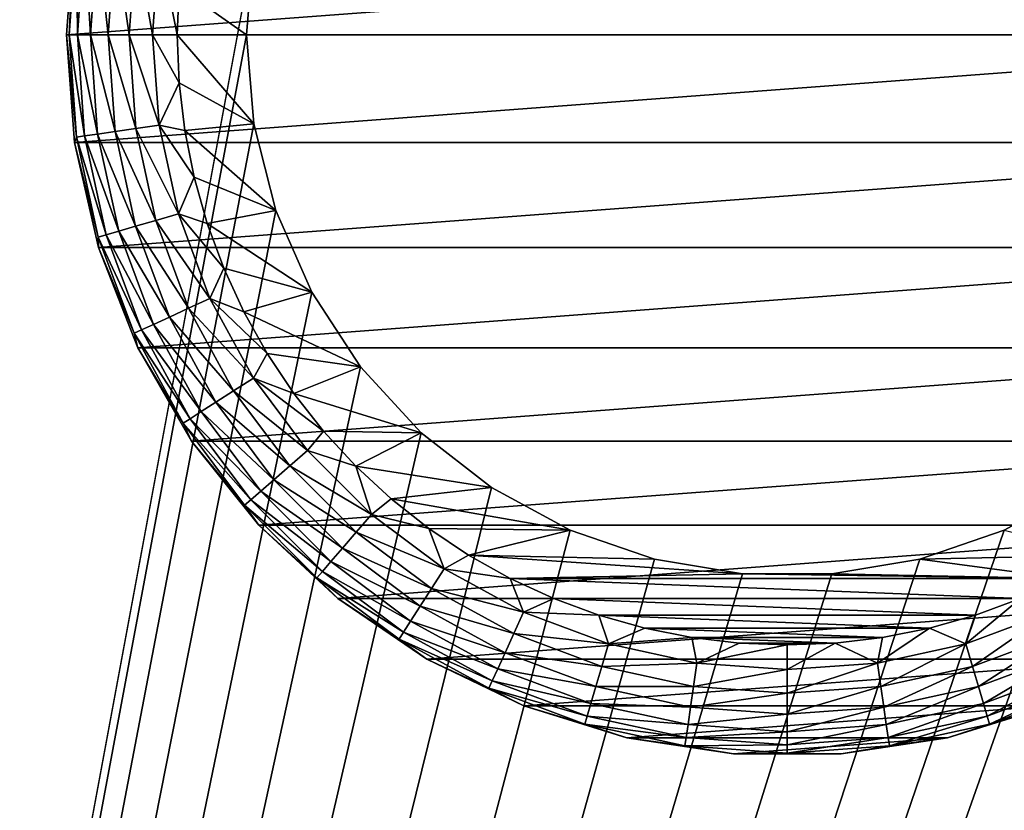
# Model space of a CAD drawing. Extents: x 0 to 500, y -78 to 1786.
# Tile 60 of 195: x 31 to 49, y 96 to 110. Entities that reach past the tile are written whole.
import ezdxf

# ---------------------------------------------------------------- set-up
doc = ezdxf.new("R2010")
doc.units = 0
doc.header["$LTSCALE"] = 52.148148
for name, color, linetype in [('115', 7, 'CONTINUOUS'), ('116', 7, 'CONTINUOUS'), ('119', 7, 'CONTINUOUS'), ('120', 7, 'CONTINUOUS'), ('123', 7, 'CONTINUOUS'), ('124', 7, 'CONTINUOUS'), ('129', 7, 'CONTINUOUS'), ('130', 7, 'CONTINUOUS'), ('4', 7, 'CONTINUOUS'), ('6', 7, 'CONTINUOUS')]:
    doc.layers.add(name, color=color, linetype=linetype)

msp = doc.modelspace()

# ---------------------------------------------------------------- linework, layer by layer
at = {"layer": '115', "color": 7, "linetype": 'CONTINUOUS'}
for points in [[(35.383, 111.805, 15), (35.25, 110.2, 15), (35.383, 111.805, 26), (35.383, 111.805, 15)], [(35.383, 111.805, 26), (35.25, 110.2, 15), (35.25, 110.2, 26), (35.383, 111.805, 26)]]:
    msp.add_3dface(points, dxfattribs=at)
at = {"layer": '116', "color": 7, "linetype": 'CONTINUOUS'}
for points in [[(35.25, 110.2, 15), (35.383, 108.595, 15), (35.25, 110.2, 26), (35.25, 110.2, 15)], [(35.25, 110.2, 26), (35.383, 108.595, 15), (35.383, 108.595, 26), (35.25, 110.2, 26)], [(35.383, 108.595, 15), (35.778, 107.034, 15), (35.383, 108.595, 26), (35.383, 108.595, 15)], [(35.383, 108.595, 26), (35.778, 107.034, 15), (35.778, 107.034, 26), (35.383, 108.595, 26)], [(35.778, 107.034, 15), (36.425, 105.56, 15), (35.778, 107.034, 26), (35.778, 107.034, 15)], [(35.778, 107.034, 26), (36.425, 105.56, 15), (36.425, 105.56, 26), (35.778, 107.034, 26)], [(36.425, 105.56, 15), (37.306, 104.212, 15), (36.425, 105.56, 26), (36.425, 105.56, 15)], [(36.425, 105.56, 26), (37.306, 104.212, 15), (37.306, 104.212, 26), (36.425, 105.56, 26)], [(37.306, 104.212, 15), (38.396, 103.027, 15), (37.306, 104.212, 26), (37.306, 104.212, 15)], [(37.306, 104.212, 26), (38.396, 103.027, 15), (38.396, 103.027, 26), (37.306, 104.212, 26)], [(38.396, 103.027, 15), (39.667, 102.038, 15), (38.396, 103.027, 26), (38.396, 103.027, 15)], [(38.396, 103.027, 26), (39.667, 102.038, 15), (39.667, 102.038, 26), (38.396, 103.027, 26)], [(39.667, 102.038, 15), (41.083, 101.271, 15), (39.667, 102.038, 26), (39.667, 102.038, 15)], [(39.667, 102.038, 26), (41.083, 101.271, 15), (41.083, 101.271, 26), (39.667, 102.038, 26)], [(48.916, 101.271, 15), (50.333, 102.038, 15), (48.916, 101.271, 26), (48.916, 101.271, 15)], [(41.083, 101.271, 15), (42.606, 100.748, 15), (41.083, 101.271, 26), (41.083, 101.271, 15)], [(41.083, 101.271, 26), (42.606, 100.748, 15), (42.606, 100.748, 26), (41.083, 101.271, 26)], [(47.394, 100.748, 15), (48.916, 101.271, 15), (47.394, 100.748, 26), (47.394, 100.748, 15)], [(47.394, 100.748, 26), (48.916, 101.271, 15), (48.916, 101.271, 26), (47.394, 100.748, 26)], [(42.606, 100.748, 15), (44.195, 100.483, 15), (42.606, 100.748, 26), (42.606, 100.748, 15)], [(42.606, 100.748, 26), (44.195, 100.483, 15), (44.195, 100.483, 26), (42.606, 100.748, 26)], [(45.805, 100.483, 15), (47.394, 100.748, 15), (45.805, 100.483, 26), (45.805, 100.483, 15)], [(45.805, 100.483, 26), (47.394, 100.748, 15), (47.394, 100.748, 26), (45.805, 100.483, 26)], [(44.195, 100.483, 15), (45.805, 100.483, 15), (44.195, 100.483, 26), (44.195, 100.483, 15)], [(44.195, 100.483, 26), (45.805, 100.483, 15), (45.805, 100.483, 26), (44.195, 100.483, 26)]]:
    msp.add_3dface(points, dxfattribs=at)
at = {"layer": '119', "color": 7, "linetype": 'CONTINUOUS'}
for points in [[(35.383, 111.805, 26), (35.25, 110.2, 26), (34.034, 111.063, 26), (35.383, 111.805, 26)], [(34.034, 111.063, 26), (35.25, 110.2, 26), (34, 110.2, 26), (34.034, 111.063, 26)], [(35.25, 110.2, 26), (35.383, 108.595, 26), (34, 110.2, 26), (35.25, 110.2, 26)], [(34, 110.2, 26), (35.383, 108.595, 26), (34.034, 109.337, 26), (34, 110.2, 26)], [(34.034, 109.337, 26), (35.383, 108.595, 26), (34.135, 108.479, 26), (34.034, 109.337, 26)], [(35.383, 108.595, 26), (35.778, 107.034, 26), (34.135, 108.479, 26), (35.383, 108.595, 26)], [(34.135, 108.479, 26), (35.778, 107.034, 26), (34.304, 107.632, 26), (34.135, 108.479, 26)], [(34.304, 107.632, 26), (35.778, 107.034, 26), (34.538, 106.801, 26), (34.304, 107.632, 26)], [(35.778, 107.034, 26), (36.425, 105.56, 26), (34.538, 106.801, 26), (35.778, 107.034, 26)], [(34.538, 106.801, 26), (36.425, 105.56, 26), (34.837, 105.991, 26), (34.538, 106.801, 26)], [(34.837, 105.991, 26), (36.425, 105.56, 26), (35.199, 105.206, 26), (34.837, 105.991, 26)], [(36.425, 105.56, 26), (37.306, 104.212, 26), (35.199, 105.206, 26), (36.425, 105.56, 26)], [(35.199, 105.206, 26), (37.306, 104.212, 26), (35.621, 104.453, 26), (35.199, 105.206, 26)], [(35.621, 104.453, 26), (37.306, 104.212, 26), (36.101, 103.734, 26), (35.621, 104.453, 26)], [(37.306, 104.212, 26), (38.396, 103.027, 26), (36.101, 103.734, 26), (37.306, 104.212, 26)], [(36.101, 103.734, 26), (38.396, 103.027, 26), (36.636, 103.056, 26), (36.101, 103.734, 26)], [(36.636, 103.056, 26), (38.396, 103.027, 26), (37.222, 102.422, 26), (36.636, 103.056, 26)], [(38.396, 103.027, 26), (39.667, 102.038, 26), (37.222, 102.422, 26), (38.396, 103.027, 26)], [(37.222, 102.422, 26), (39.667, 102.038, 26), (37.856, 101.836, 26), (37.222, 102.422, 26)], [(39.667, 102.038, 26), (41.083, 101.271, 26), (37.856, 101.836, 26), (39.667, 102.038, 26)], [(37.856, 101.836, 26), (41.083, 101.271, 26), (38.534, 101.301, 26), (37.856, 101.836, 26)], [(38.534, 101.301, 26), (41.083, 101.271, 26), (39.253, 100.821, 26), (38.534, 101.301, 26)], [(41.083, 101.271, 26), (42.606, 100.748, 26), (39.253, 100.821, 26), (41.083, 101.271, 26)], [(47.394, 100.748, 26), (48.916, 101.271, 26), (50.747, 100.821, 26), (47.394, 100.748, 26)], [(42.606, 100.748, 26), (44.195, 100.483, 26), (39.253, 100.821, 26), (42.606, 100.748, 26)], [(39.253, 100.821, 26), (44.195, 100.483, 26), (40.006, 100.399, 26), (39.253, 100.821, 26)], [(45.805, 100.483, 26), (47.394, 100.748, 26), (49.994, 100.399, 26), (45.805, 100.483, 26)], [(49.994, 100.399, 26), (47.394, 100.748, 26), (50.747, 100.821, 26), (49.994, 100.399, 26)], [(40.006, 100.399, 26), (44.195, 100.483, 26), (49.994, 100.399, 26), (40.006, 100.399, 26)], [(40.79, 100.037, 26), (40.006, 100.399, 26), (49.21, 100.037, 26), (40.79, 100.037, 26)], [(49.21, 100.037, 26), (40.006, 100.399, 26), (49.994, 100.399, 26), (49.21, 100.037, 26)], [(44.195, 100.483, 26), (45.805, 100.483, 26), (49.994, 100.399, 26), (44.195, 100.483, 26)], [(41.601, 99.738, 26), (40.79, 100.037, 26), (48.399, 99.738, 26), (41.601, 99.738, 26)], [(48.399, 99.738, 26), (40.79, 100.037, 26), (49.21, 100.037, 26), (48.399, 99.738, 26)], [(42.432, 99.504, 26), (41.601, 99.738, 26), (47.568, 99.504, 26), (42.432, 99.504, 26)], [(47.568, 99.504, 26), (41.601, 99.738, 26), (48.399, 99.738, 26), (47.568, 99.504, 26)], [(43.279, 99.335, 26), (42.432, 99.504, 26), (46.721, 99.335, 26), (43.279, 99.335, 26)], [(46.721, 99.335, 26), (42.432, 99.504, 26), (47.568, 99.504, 26), (46.721, 99.335, 26)], [(44.137, 99.234, 26), (43.279, 99.335, 26), (45.863, 99.234, 26), (44.137, 99.234, 26)], [(45.863, 99.234, 26), (43.279, 99.335, 26), (46.721, 99.335, 26), (45.863, 99.234, 26)], [(45, 99.2, 26), (44.137, 99.234, 26), (45.863, 99.234, 26), (45, 99.2, 26)]]:
    msp.add_3dface(points, dxfattribs=at)
at = {"layer": '120', "color": 7, "linetype": 'CONTINUOUS'}
for points in [[(32, 110.2, 76), (58, 110.2, 76), (57.855, 112.138, 76), (32, 110.2, 76)], [(32.145, 112.138, 76), (32, 110.2, 76), (57.855, 112.138, 76), (32.145, 112.138, 76)], [(32.145, 108.262, 76), (58, 110.2, 76), (32, 110.2, 76), (32.145, 108.262, 76)], [(57.855, 108.262, 76), (58, 110.2, 76), (32.145, 108.262, 76), (57.855, 108.262, 76)], [(32.578, 106.368, 76), (57.855, 108.262, 76), (32.145, 108.262, 76), (32.578, 106.368, 76)], [(57.422, 106.368, 76), (57.855, 108.262, 76), (32.578, 106.368, 76), (57.422, 106.368, 76)], [(33.287, 104.56, 76), (57.422, 106.368, 76), (32.578, 106.368, 76), (33.287, 104.56, 76)], [(56.713, 104.56, 76), (57.422, 106.368, 76), (33.287, 104.56, 76), (56.713, 104.56, 76)], [(34.259, 102.877, 76), (56.713, 104.56, 76), (33.287, 104.56, 76), (34.259, 102.877, 76)], [(55.741, 102.877, 76), (56.713, 104.56, 76), (34.259, 102.877, 76), (55.741, 102.877, 76)], [(35.47, 101.358, 76), (55.741, 102.877, 76), (34.259, 102.877, 76), (35.47, 101.358, 76)], [(54.53, 101.358, 76), (55.741, 102.877, 76), (35.47, 101.358, 76), (54.53, 101.358, 76)], [(36.895, 100.036, 76), (54.53, 101.358, 76), (35.47, 101.358, 76), (36.895, 100.036, 76)], [(53.105, 100.036, 76), (54.53, 101.358, 76), (36.895, 100.036, 76), (53.105, 100.036, 76)], [(38.5, 98.942, 76), (53.105, 100.036, 76), (36.895, 100.036, 76), (38.5, 98.942, 76)], [(51.5, 98.942, 76), (53.105, 100.036, 76), (38.5, 98.942, 76), (51.5, 98.942, 76)], [(40.251, 98.099, 76), (51.5, 98.942, 76), (38.5, 98.942, 76), (40.251, 98.099, 76)], [(49.749, 98.099, 76), (51.5, 98.942, 76), (40.251, 98.099, 76), (49.749, 98.099, 76)], [(42.107, 97.526, 76), (49.749, 98.099, 76), (40.251, 98.099, 76), (42.107, 97.526, 76)], [(47.893, 97.526, 76), (49.749, 98.099, 76), (42.107, 97.526, 76), (47.893, 97.526, 76)], [(44.029, 97.236, 76), (47.893, 97.526, 76), (42.107, 97.526, 76), (44.029, 97.236, 76)], [(45.971, 97.236, 76), (47.893, 97.526, 76), (44.029, 97.236, 76), (45.971, 97.236, 76)]]:
    msp.add_3dface(points, dxfattribs=at)
at = {"layer": '123', "color": 7, "linetype": 'CONTINUOUS'}
for points in [[(32, 110.2, 76), (32.145, 112.138, 76), (32, 110.2, 28), (32, 110.2, 76)], [(32, 110.2, 28), (32.145, 112.138, 76), (32.145, 112.138, 28), (32, 110.2, 28)]]:
    msp.add_3dface(points, dxfattribs=at)
at = {"layer": '124', "color": 7, "linetype": 'CONTINUOUS'}
for points in [[(32.145, 108.262, 76), (32, 110.2, 76), (32.145, 108.262, 28), (32.145, 108.262, 76)], [(32, 110.2, 76), (32, 110.2, 28), (32.145, 108.262, 28), (32, 110.2, 76)], [(32.578, 106.368, 76), (32.145, 108.262, 76), (32.578, 106.368, 28), (32.578, 106.368, 76)], [(32.578, 106.368, 28), (32.145, 108.262, 76), (32.145, 108.262, 28), (32.578, 106.368, 28)], [(33.287, 104.56, 76), (32.578, 106.368, 76), (33.287, 104.56, 28), (33.287, 104.56, 76)], [(33.287, 104.56, 28), (32.578, 106.368, 76), (32.578, 106.368, 28), (33.287, 104.56, 28)], [(34.259, 102.877, 76), (33.287, 104.56, 76), (34.259, 102.877, 28), (34.259, 102.877, 76)], [(34.259, 102.877, 28), (33.287, 104.56, 76), (33.287, 104.56, 28), (34.259, 102.877, 28)], [(35.47, 101.358, 76), (34.259, 102.877, 76), (35.47, 101.358, 28), (35.47, 101.358, 76)], [(35.47, 101.358, 28), (34.259, 102.877, 76), (34.259, 102.877, 28), (35.47, 101.358, 28)], [(36.895, 100.036, 76), (35.47, 101.358, 76), (36.895, 100.036, 28), (36.895, 100.036, 76)], [(36.895, 100.036, 28), (35.47, 101.358, 76), (35.47, 101.358, 28), (36.895, 100.036, 28)], [(38.5, 98.942, 76), (36.895, 100.036, 76), (38.5, 98.942, 28), (38.5, 98.942, 76)], [(38.5, 98.942, 28), (36.895, 100.036, 76), (36.895, 100.036, 28), (38.5, 98.942, 28)], [(40.251, 98.099, 76), (38.5, 98.942, 76), (40.251, 98.099, 28), (40.251, 98.099, 76)], [(40.251, 98.099, 28), (38.5, 98.942, 76), (38.5, 98.942, 28), (40.251, 98.099, 28)], [(42.107, 97.526, 76), (40.251, 98.099, 76), (42.107, 97.526, 28), (42.107, 97.526, 76)], [(42.107, 97.526, 28), (40.251, 98.099, 76), (40.251, 98.099, 28), (42.107, 97.526, 28)], [(49.749, 98.099, 76), (47.893, 97.526, 76), (49.749, 98.099, 28), (49.749, 98.099, 76)], [(49.749, 98.099, 28), (47.893, 97.526, 76), (47.893, 97.526, 28), (49.749, 98.099, 28)], [(44.029, 97.236, 76), (42.107, 97.526, 76), (44.029, 97.236, 28), (44.029, 97.236, 76)], [(44.029, 97.236, 28), (42.107, 97.526, 76), (42.107, 97.526, 28), (44.029, 97.236, 28)], [(47.893, 97.526, 76), (45.971, 97.236, 76), (47.893, 97.526, 28), (47.893, 97.526, 76)], [(47.893, 97.526, 28), (45.971, 97.236, 76), (45.971, 97.236, 28), (47.893, 97.526, 28)], [(45.971, 97.236, 76), (44.029, 97.236, 76), (45.971, 97.236, 28), (45.971, 97.236, 76)], [(45.971, 97.236, 28), (44.029, 97.236, 76), (44.029, 97.236, 28), (45.971, 97.236, 28)]]:
    msp.add_3dface(points, dxfattribs=at)
at = {"layer": '129', "color": 7, "linetype": 'CONTINUOUS'}
for points in [[(32, 110.2, 28), (32.145, 112.138, 28), (32.05, 110.2, 27.557), (32, 110.2, 28)], [(32.05, 110.2, 27.557), (32.145, 112.138, 28), (32.181, 112.043, 27.557), (32.05, 110.2, 27.557)], [(32.197, 110.2, 27.134), (32.05, 110.2, 27.557), (32.181, 112.043, 27.557), (32.197, 110.2, 27.134)], [(32.328, 112.022, 27.134), (32.197, 110.2, 27.134), (32.181, 112.043, 27.557), (32.328, 112.022, 27.134)], [(32.435, 110.2, 26.754), (32.197, 110.2, 27.134), (32.328, 112.022, 27.134), (32.435, 110.2, 26.754)], [(32.563, 111.988, 26.754), (32.435, 110.2, 26.754), (32.328, 112.022, 27.134), (32.563, 111.988, 26.754)], [(32.752, 110.2, 26.437), (32.435, 110.2, 26.754), (32.563, 111.988, 26.754), (32.752, 110.2, 26.437)], [(32.877, 111.943, 26.437), (32.752, 110.2, 26.437), (32.563, 111.988, 26.754), (32.877, 111.943, 26.437)], [(33.132, 110.2, 26.198), (32.752, 110.2, 26.437), (32.877, 111.943, 26.437), (33.132, 110.2, 26.198)], [(33.253, 111.889, 26.198), (33.132, 110.2, 26.198), (32.877, 111.943, 26.437), (33.253, 111.889, 26.198)], [(33.555, 110.2, 26.05), (33.132, 110.2, 26.198), (33.253, 111.889, 26.198), (33.555, 110.2, 26.05)], [(33.671, 111.829, 26.05), (33.555, 110.2, 26.05), (33.253, 111.889, 26.198), (33.671, 111.829, 26.05)], [(34, 110.2, 26), (33.555, 110.2, 26.05), (33.671, 111.829, 26.05), (34, 110.2, 26)], [(34.034, 111.063, 26), (34, 110.2, 26), (33.671, 111.829, 26.05), (34.034, 111.063, 26)]]:
    msp.add_3dface(points, dxfattribs=at)
at = {"layer": '130', "color": 7, "linetype": 'CONTINUOUS'}
for points in [[(32.145, 108.262, 28), (32, 110.2, 28), (32.181, 108.357, 27.557), (32.145, 108.262, 28)], [(32, 110.2, 28), (32.05, 110.2, 27.557), (32.181, 108.357, 27.557), (32, 110.2, 28)], [(32.197, 110.2, 27.134), (32.328, 108.378, 27.134), (32.05, 110.2, 27.557), (32.197, 110.2, 27.134)], [(32.05, 110.2, 27.557), (32.328, 108.378, 27.134), (32.181, 108.357, 27.557), (32.05, 110.2, 27.557)], [(32.435, 110.2, 26.754), (32.563, 108.412, 26.754), (32.197, 110.2, 27.134), (32.435, 110.2, 26.754)], [(32.197, 110.2, 27.134), (32.563, 108.412, 26.754), (32.328, 108.378, 27.134), (32.197, 110.2, 27.134)], [(32.752, 110.2, 26.437), (32.877, 108.457, 26.437), (32.435, 110.2, 26.754), (32.752, 110.2, 26.437)], [(32.435, 110.2, 26.754), (32.877, 108.457, 26.437), (32.563, 108.412, 26.754), (32.435, 110.2, 26.754)], [(33.132, 110.2, 26.198), (33.253, 108.511, 26.198), (32.752, 110.2, 26.437), (33.132, 110.2, 26.198)], [(32.752, 110.2, 26.437), (33.253, 108.511, 26.198), (32.877, 108.457, 26.437), (32.752, 110.2, 26.437)], [(33.555, 110.2, 26.05), (33.671, 108.571, 26.05), (33.132, 110.2, 26.198), (33.555, 110.2, 26.05)], [(33.132, 110.2, 26.198), (33.671, 108.571, 26.05), (33.253, 108.511, 26.198), (33.132, 110.2, 26.198)], [(34, 110.2, 26), (34.034, 109.337, 26), (33.555, 110.2, 26.05), (34, 110.2, 26)], [(33.555, 110.2, 26.05), (34.034, 109.337, 26), (33.671, 108.571, 26.05), (33.555, 110.2, 26.05)], [(34.034, 109.337, 26), (34.135, 108.479, 26), (33.671, 108.571, 26.05), (34.034, 109.337, 26)], [(33.253, 108.511, 26.198), (33.613, 106.856, 26.198), (32.877, 108.457, 26.437), (33.253, 108.511, 26.198)], [(33.671, 108.571, 26.05), (34.019, 106.976, 26.05), (33.253, 108.511, 26.198), (33.671, 108.571, 26.05)], [(33.253, 108.511, 26.198), (34.019, 106.976, 26.05), (33.613, 106.856, 26.198), (33.253, 108.511, 26.198)], [(34.135, 108.479, 26), (34.304, 107.632, 26), (33.671, 108.571, 26.05), (34.135, 108.479, 26)], [(33.671, 108.571, 26.05), (34.304, 107.632, 26), (34.019, 106.976, 26.05), (33.671, 108.571, 26.05)], [(32.145, 108.262, 28), (32.181, 108.357, 27.557), (32.574, 106.551, 27.557), (32.145, 108.262, 28)], [(32.328, 108.378, 27.134), (32.716, 106.593, 27.134), (32.181, 108.357, 27.557), (32.328, 108.378, 27.134)], [(32.181, 108.357, 27.557), (32.716, 106.593, 27.134), (32.574, 106.551, 27.557), (32.181, 108.357, 27.557)], [(32.563, 108.412, 26.754), (32.944, 106.66, 26.754), (32.328, 108.378, 27.134), (32.563, 108.412, 26.754)], [(32.328, 108.378, 27.134), (32.944, 106.66, 26.754), (32.716, 106.593, 27.134), (32.328, 108.378, 27.134)], [(32.877, 108.457, 26.437), (33.248, 106.749, 26.437), (32.563, 108.412, 26.754), (32.877, 108.457, 26.437)], [(32.563, 108.412, 26.754), (33.248, 106.749, 26.437), (32.944, 106.66, 26.754), (32.563, 108.412, 26.754)], [(32.877, 108.457, 26.437), (33.613, 106.856, 26.198), (33.248, 106.749, 26.437), (32.877, 108.457, 26.437)], [(32.578, 106.368, 28), (32.145, 108.262, 28), (32.574, 106.551, 27.557), (32.578, 106.368, 28)], [(34.304, 107.632, 26), (34.538, 106.801, 26), (34.019, 106.976, 26.05), (34.304, 107.632, 26)], [(34.019, 106.976, 26.05), (34.589, 105.446, 26.05), (33.613, 106.856, 26.198), (34.019, 106.976, 26.05)], [(34.538, 106.801, 26), (34.837, 105.991, 26), (34.019, 106.976, 26.05), (34.538, 106.801, 26)], [(34.019, 106.976, 26.05), (34.837, 105.991, 26), (34.589, 105.446, 26.05), (34.019, 106.976, 26.05)], [(33.248, 106.749, 26.437), (33.859, 105.112, 26.437), (32.944, 106.66, 26.754), (33.248, 106.749, 26.437)], [(33.613, 106.856, 26.198), (34.204, 105.27, 26.198), (33.248, 106.749, 26.437), (33.613, 106.856, 26.198)], [(33.248, 106.749, 26.437), (34.204, 105.27, 26.198), (33.859, 105.112, 26.437), (33.248, 106.749, 26.437)], [(33.613, 106.856, 26.198), (34.589, 105.446, 26.05), (34.204, 105.27, 26.198), (33.613, 106.856, 26.198)], [(32.716, 106.593, 27.134), (33.354, 104.882, 27.134), (32.574, 106.551, 27.557), (32.716, 106.593, 27.134)], [(32.944, 106.66, 26.754), (33.571, 104.981, 26.754), (32.716, 106.593, 27.134), (32.944, 106.66, 26.754)], [(32.716, 106.593, 27.134), (33.571, 104.981, 26.754), (33.354, 104.882, 27.134), (32.716, 106.593, 27.134)], [(32.944, 106.66, 26.754), (33.859, 105.112, 26.437), (33.571, 104.981, 26.754), (32.944, 106.66, 26.754)], [(32.578, 106.368, 28), (32.574, 106.551, 27.557), (33.22, 104.82, 27.557), (32.578, 106.368, 28)], [(32.574, 106.551, 27.557), (33.354, 104.882, 27.134), (33.22, 104.82, 27.557), (32.574, 106.551, 27.557)], [(33.287, 104.56, 28), (32.578, 106.368, 28), (33.22, 104.82, 27.557), (33.287, 104.56, 28)], [(34.837, 105.991, 26), (35.199, 105.206, 26), (34.589, 105.446, 26.05), (34.837, 105.991, 26)], [(34.589, 105.446, 26.05), (35.372, 104.012, 26.05), (34.204, 105.27, 26.198), (34.589, 105.446, 26.05)], [(35.199, 105.206, 26), (35.621, 104.453, 26), (34.589, 105.446, 26.05), (35.199, 105.206, 26)], [(34.589, 105.446, 26.05), (35.621, 104.453, 26), (35.372, 104.012, 26.05), (34.589, 105.446, 26.05)], [(34.204, 105.27, 26.198), (35.016, 103.784, 26.198), (33.859, 105.112, 26.437), (34.204, 105.27, 26.198)], [(34.204, 105.27, 26.198), (35.372, 104.012, 26.05), (35.016, 103.784, 26.198), (34.204, 105.27, 26.198)], [(33.571, 104.981, 26.754), (34.43, 103.407, 26.754), (33.354, 104.882, 27.134), (33.571, 104.981, 26.754)], [(33.859, 105.112, 26.437), (34.697, 103.578, 26.437), (33.571, 104.981, 26.754), (33.859, 105.112, 26.437)], [(33.571, 104.981, 26.754), (34.697, 103.578, 26.437), (34.43, 103.407, 26.754), (33.571, 104.981, 26.754)], [(33.859, 105.112, 26.437), (35.016, 103.784, 26.198), (34.697, 103.578, 26.437), (33.859, 105.112, 26.437)], [(33.354, 104.882, 27.134), (34.23, 103.278, 27.134), (33.22, 104.82, 27.557), (33.354, 104.882, 27.134)], [(33.287, 104.56, 28), (33.22, 104.82, 27.557), (34.105, 103.199, 27.557), (33.287, 104.56, 28)], [(33.22, 104.82, 27.557), (34.23, 103.278, 27.134), (34.105, 103.199, 27.557), (33.22, 104.82, 27.557)], [(33.354, 104.882, 27.134), (34.43, 103.407, 26.754), (34.23, 103.278, 27.134), (33.354, 104.882, 27.134)], [(34.259, 102.877, 28), (33.287, 104.56, 28), (34.105, 103.199, 27.557), (34.259, 102.877, 28)], [(35.621, 104.453, 26), (36.101, 103.734, 26), (35.372, 104.012, 26.05), (35.621, 104.453, 26)], [(35.372, 104.012, 26.05), (36.35, 102.705, 26.05), (35.016, 103.784, 26.198), (35.372, 104.012, 26.05)], [(36.101, 103.734, 26), (36.636, 103.056, 26), (35.372, 104.012, 26.05), (36.101, 103.734, 26)], [(35.372, 104.012, 26.05), (36.636, 103.056, 26), (36.35, 102.705, 26.05), (35.372, 104.012, 26.05)], [(35.016, 103.784, 26.198), (36.031, 102.428, 26.198), (34.697, 103.578, 26.437), (35.016, 103.784, 26.198)], [(35.016, 103.784, 26.198), (36.35, 102.705, 26.05), (36.031, 102.428, 26.198), (35.016, 103.784, 26.198)], [(34.697, 103.578, 26.437), (35.744, 102.179, 26.437), (34.43, 103.407, 26.754), (34.697, 103.578, 26.437)], [(34.697, 103.578, 26.437), (36.031, 102.428, 26.198), (35.744, 102.179, 26.437), (34.697, 103.578, 26.437)], [(34.43, 103.407, 26.754), (35.504, 101.972, 26.754), (34.23, 103.278, 27.134), (34.43, 103.407, 26.754)], [(34.43, 103.407, 26.754), (35.744, 102.179, 26.437), (35.504, 101.972, 26.754), (34.43, 103.407, 26.754)], [(34.23, 103.278, 27.134), (35.324, 101.816, 27.134), (34.105, 103.199, 27.557), (34.23, 103.278, 27.134)], [(34.259, 102.877, 28), (34.105, 103.199, 27.557), (35.213, 101.719, 27.557), (34.259, 102.877, 28)], [(34.105, 103.199, 27.557), (35.324, 101.816, 27.134), (35.213, 101.719, 27.557), (34.105, 103.199, 27.557)], [(34.23, 103.278, 27.134), (35.504, 101.972, 26.754), (35.324, 101.816, 27.134), (34.23, 103.278, 27.134)], [(36.636, 103.056, 26), (37.222, 102.422, 26), (36.35, 102.705, 26.05), (36.636, 103.056, 26)], [(35.47, 101.358, 28), (34.259, 102.877, 28), (35.213, 101.719, 27.557), (35.47, 101.358, 28)], [(36.35, 102.705, 26.05), (37.505, 101.55, 26.05), (36.031, 102.428, 26.198), (36.35, 102.705, 26.05)], [(36.35, 102.705, 26.05), (37.222, 102.422, 26), (37.505, 101.55, 26.05), (36.35, 102.705, 26.05)], [(36.031, 102.428, 26.198), (37.228, 101.231, 26.198), (35.744, 102.179, 26.437), (36.031, 102.428, 26.198)], [(36.031, 102.428, 26.198), (37.505, 101.55, 26.05), (37.228, 101.231, 26.198), (36.031, 102.428, 26.198)], [(37.222, 102.422, 26), (37.856, 101.836, 26), (37.505, 101.55, 26.05), (37.222, 102.422, 26)], [(35.744, 102.179, 26.437), (36.979, 100.944, 26.437), (35.504, 101.972, 26.754), (35.744, 102.179, 26.437)], [(35.744, 102.179, 26.437), (37.228, 101.231, 26.198), (36.979, 100.944, 26.437), (35.744, 102.179, 26.437)], [(35.504, 101.972, 26.754), (36.772, 100.704, 26.754), (35.324, 101.816, 27.134), (35.504, 101.972, 26.754)], [(35.504, 101.972, 26.754), (36.979, 100.944, 26.437), (36.772, 100.704, 26.754), (35.504, 101.972, 26.754)], [(35.324, 101.816, 27.134), (36.616, 100.524, 27.134), (35.213, 101.719, 27.557), (35.324, 101.816, 27.134)], [(35.324, 101.816, 27.134), (36.772, 100.704, 26.754), (36.616, 100.524, 27.134), (35.324, 101.816, 27.134)], [(37.856, 101.836, 26), (38.534, 101.301, 26), (37.505, 101.55, 26.05), (37.856, 101.836, 26)], [(35.47, 101.358, 28), (35.213, 101.719, 27.557), (36.519, 100.413, 27.557), (35.47, 101.358, 28)], [(35.213, 101.719, 27.557), (36.616, 100.524, 27.134), (36.519, 100.413, 27.557), (35.213, 101.719, 27.557)], [(37.505, 101.55, 26.05), (38.812, 100.572, 26.05), (37.228, 101.231, 26.198), (37.505, 101.55, 26.05)], [(37.505, 101.55, 26.05), (38.534, 101.301, 26), (38.812, 100.572, 26.05), (37.505, 101.55, 26.05)], [(36.895, 100.036, 28), (35.47, 101.358, 28), (36.519, 100.413, 27.557), (36.895, 100.036, 28)], [(37.228, 101.231, 26.198), (38.584, 100.216, 26.198), (36.979, 100.944, 26.437), (37.228, 101.231, 26.198)], [(37.228, 101.231, 26.198), (38.812, 100.572, 26.05), (38.584, 100.216, 26.198), (37.228, 101.231, 26.198)], [(38.534, 101.301, 26), (39.253, 100.821, 26), (38.812, 100.572, 26.05), (38.534, 101.301, 26)], [(36.979, 100.944, 26.437), (38.378, 99.897, 26.437), (36.772, 100.704, 26.754), (36.979, 100.944, 26.437)], [(36.979, 100.944, 26.437), (38.584, 100.216, 26.198), (38.378, 99.897, 26.437), (36.979, 100.944, 26.437)], [(36.772, 100.704, 26.754), (38.207, 99.63, 26.754), (36.616, 100.524, 27.134), (36.772, 100.704, 26.754)], [(36.772, 100.704, 26.754), (38.378, 99.897, 26.437), (38.207, 99.63, 26.754), (36.772, 100.704, 26.754)], [(39.253, 100.821, 26), (40.006, 100.399, 26), (38.812, 100.572, 26.05), (39.253, 100.821, 26)], [(36.616, 100.524, 27.134), (38.078, 99.43, 27.134), (36.519, 100.413, 27.557), (36.616, 100.524, 27.134)], [(36.616, 100.524, 27.134), (38.207, 99.63, 26.754), (38.078, 99.43, 27.134), (36.616, 100.524, 27.134)], [(38.812, 100.572, 26.05), (40.246, 99.789, 26.05), (38.584, 100.216, 26.198), (38.812, 100.572, 26.05)], [(38.812, 100.572, 26.05), (40.006, 100.399, 26), (40.246, 99.789, 26.05), (38.812, 100.572, 26.05)], [(36.895, 100.036, 28), (36.519, 100.413, 27.557), (37.999, 99.305, 27.557), (36.895, 100.036, 28)], [(36.519, 100.413, 27.557), (38.078, 99.43, 27.134), (37.999, 99.305, 27.557), (36.519, 100.413, 27.557)], [(40.006, 100.399, 26), (40.79, 100.037, 26), (40.246, 99.789, 26.05), (40.006, 100.399, 26)], [(38.584, 100.216, 26.198), (40.07, 99.404, 26.198), (38.378, 99.897, 26.437), (38.584, 100.216, 26.198)], [(38.584, 100.216, 26.198), (40.246, 99.789, 26.05), (40.07, 99.404, 26.198), (38.584, 100.216, 26.198)], [(38.5, 98.942, 28), (36.895, 100.036, 28), (37.999, 99.305, 27.557), (38.5, 98.942, 28)], [(40.79, 100.037, 26), (41.601, 99.738, 26), (40.246, 99.789, 26.05), (40.79, 100.037, 26)], [(48.399, 99.738, 26), (49.21, 100.037, 26), (48.224, 99.219, 26.05), (48.399, 99.738, 26)], [(48.224, 99.219, 26.05), (49.21, 100.037, 26), (49.754, 99.789, 26.05), (48.224, 99.219, 26.05)], [(38.378, 99.897, 26.437), (39.912, 99.059, 26.437), (38.207, 99.63, 26.754), (38.378, 99.897, 26.437)], [(38.378, 99.897, 26.437), (40.07, 99.404, 26.198), (39.912, 99.059, 26.437), (38.378, 99.897, 26.437)], [(38.207, 99.63, 26.754), (39.781, 98.771, 26.754), (38.078, 99.43, 27.134), (38.207, 99.63, 26.754)], [(38.207, 99.63, 26.754), (39.912, 99.059, 26.437), (39.781, 98.771, 26.754), (38.207, 99.63, 26.754)], [(40.246, 99.789, 26.05), (41.776, 99.219, 26.05), (40.07, 99.404, 26.198), (40.246, 99.789, 26.05)], [(40.246, 99.789, 26.05), (41.601, 99.738, 26), (41.776, 99.219, 26.05), (40.246, 99.789, 26.05)], [(41.601, 99.738, 26), (42.432, 99.504, 26), (41.776, 99.219, 26.05), (41.601, 99.738, 26)], [(47.568, 99.504, 26), (48.399, 99.738, 26), (48.224, 99.219, 26.05), (47.568, 99.504, 26)], [(48.224, 99.219, 26.05), (49.754, 99.789, 26.05), (48.344, 98.813, 26.198), (48.224, 99.219, 26.05)], [(48.344, 98.813, 26.198), (49.754, 99.789, 26.05), (49.93, 99.404, 26.198), (48.344, 98.813, 26.198)], [(42.432, 99.504, 26), (43.279, 99.335, 26), (41.776, 99.219, 26.05), (42.432, 99.504, 26)], [(46.721, 99.335, 26), (47.568, 99.504, 26), (46.629, 98.871, 26.05), (46.721, 99.335, 26)], [(46.629, 98.871, 26.05), (47.568, 99.504, 26), (48.224, 99.219, 26.05), (46.629, 98.871, 26.05)], [(38.078, 99.43, 27.134), (39.682, 98.554, 27.134), (37.999, 99.305, 27.557), (38.078, 99.43, 27.134)], [(38.5, 98.942, 28), (37.999, 99.305, 27.557), (39.62, 98.42, 27.557), (38.5, 98.942, 28)], [(37.999, 99.305, 27.557), (39.682, 98.554, 27.134), (39.62, 98.42, 27.557), (37.999, 99.305, 27.557)], [(38.078, 99.43, 27.134), (39.781, 98.771, 26.754), (39.682, 98.554, 27.134), (38.078, 99.43, 27.134)], [(40.07, 99.404, 26.198), (41.656, 98.813, 26.198), (39.912, 99.059, 26.437), (40.07, 99.404, 26.198)], [(40.07, 99.404, 26.198), (41.776, 99.219, 26.05), (41.656, 98.813, 26.198), (40.07, 99.404, 26.198)], [(41.776, 99.219, 26.05), (43.279, 99.335, 26), (43.371, 98.871, 26.05), (41.776, 99.219, 26.05)], [(43.279, 99.335, 26), (44.137, 99.234, 26), (43.371, 98.871, 26.05), (43.279, 99.335, 26)], [(45.863, 99.234, 26), (46.721, 99.335, 26), (46.629, 98.871, 26.05), (45.863, 99.234, 26)], [(48.344, 98.813, 26.198), (49.93, 99.404, 26.198), (48.451, 98.448, 26.437), (48.344, 98.813, 26.198)], [(48.451, 98.448, 26.437), (49.93, 99.404, 26.198), (50.088, 99.059, 26.437), (48.451, 98.448, 26.437)], [(41.776, 99.219, 26.05), (43.371, 98.871, 26.05), (41.656, 98.813, 26.198), (41.776, 99.219, 26.05)], [(44.137, 99.234, 26), (45, 99.2, 26), (43.371, 98.871, 26.05), (44.137, 99.234, 26)], [(43.371, 98.871, 26.05), (45, 99.2, 26), (45, 98.755, 26.05), (43.371, 98.871, 26.05)], [(45, 99.2, 26), (45.863, 99.234, 26), (45, 98.755, 26.05), (45, 99.2, 26)], [(45, 98.755, 26.05), (45.863, 99.234, 26), (46.629, 98.871, 26.05), (45, 98.755, 26.05)], [(46.629, 98.871, 26.05), (48.224, 99.219, 26.05), (46.689, 98.453, 26.198), (46.629, 98.871, 26.05)], [(46.689, 98.453, 26.198), (48.224, 99.219, 26.05), (48.344, 98.813, 26.198), (46.689, 98.453, 26.198)], [(40.251, 98.099, 28), (38.5, 98.942, 28), (39.62, 98.42, 27.557), (40.251, 98.099, 28)], [(39.912, 99.059, 26.437), (41.549, 98.448, 26.437), (39.781, 98.771, 26.754), (39.912, 99.059, 26.437)], [(39.912, 99.059, 26.437), (41.656, 98.813, 26.198), (41.549, 98.448, 26.437), (39.912, 99.059, 26.437)], [(48.451, 98.448, 26.437), (50.088, 99.059, 26.437), (48.54, 98.144, 26.754), (48.451, 98.448, 26.437)], [(48.54, 98.144, 26.754), (50.088, 99.059, 26.437), (50.219, 98.771, 26.754), (48.54, 98.144, 26.754)], [(39.781, 98.771, 26.754), (41.46, 98.144, 26.754), (39.682, 98.554, 27.134), (39.781, 98.771, 26.754)], [(39.781, 98.771, 26.754), (41.549, 98.448, 26.437), (41.46, 98.144, 26.754), (39.781, 98.771, 26.754)], [(41.656, 98.813, 26.198), (43.311, 98.453, 26.198), (41.549, 98.448, 26.437), (41.656, 98.813, 26.198)], [(41.656, 98.813, 26.198), (43.371, 98.871, 26.05), (43.311, 98.453, 26.198), (41.656, 98.813, 26.198)], [(43.371, 98.871, 26.05), (45, 98.755, 26.05), (43.311, 98.453, 26.198), (43.371, 98.871, 26.05)], [(43.311, 98.453, 26.198), (45, 98.755, 26.05), (45, 98.332, 26.198), (43.311, 98.453, 26.198)], [(45, 98.755, 26.05), (46.629, 98.871, 26.05), (45, 98.332, 26.198), (45, 98.755, 26.05)], [(45, 98.332, 26.198), (46.629, 98.871, 26.05), (46.689, 98.453, 26.198), (45, 98.332, 26.198)], [(46.689, 98.453, 26.198), (48.344, 98.813, 26.198), (46.743, 98.077, 26.437), (46.689, 98.453, 26.198)], [(46.743, 98.077, 26.437), (48.344, 98.813, 26.198), (48.451, 98.448, 26.437), (46.743, 98.077, 26.437)], [(48.54, 98.144, 26.754), (50.219, 98.771, 26.754), (48.607, 97.916, 27.134), (48.54, 98.144, 26.754)], [(48.607, 97.916, 27.134), (50.219, 98.771, 26.754), (50.318, 98.554, 27.134), (48.607, 97.916, 27.134)], [(39.682, 98.554, 27.134), (41.393, 97.916, 27.134), (39.62, 98.42, 27.557), (39.682, 98.554, 27.134)], [(40.251, 98.099, 28), (39.62, 98.42, 27.557), (41.351, 97.774, 27.557), (40.251, 98.099, 28)], [(39.62, 98.42, 27.557), (41.393, 97.916, 27.134), (41.351, 97.774, 27.557), (39.62, 98.42, 27.557)], [(39.682, 98.554, 27.134), (41.46, 98.144, 26.754), (41.393, 97.916, 27.134), (39.682, 98.554, 27.134)], [(41.549, 98.448, 26.437), (43.257, 98.077, 26.437), (41.46, 98.144, 26.754), (41.549, 98.448, 26.437)], [(41.549, 98.448, 26.437), (43.311, 98.453, 26.198), (43.257, 98.077, 26.437), (41.549, 98.448, 26.437)], [(43.311, 98.453, 26.198), (45, 98.332, 26.198), (43.257, 98.077, 26.437), (43.311, 98.453, 26.198)], [(45, 98.332, 26.198), (46.689, 98.453, 26.198), (45, 97.952, 26.437), (45, 98.332, 26.198)], [(45, 97.952, 26.437), (46.689, 98.453, 26.198), (46.743, 98.077, 26.437), (45, 97.952, 26.437)], [(46.743, 98.077, 26.437), (48.451, 98.448, 26.437), (46.788, 97.763, 26.754), (46.743, 98.077, 26.437)], [(46.788, 97.763, 26.754), (48.451, 98.448, 26.437), (48.54, 98.144, 26.754), (46.788, 97.763, 26.754)], [(48.607, 97.916, 27.134), (50.318, 98.554, 27.134), (48.649, 97.774, 27.557), (48.607, 97.916, 27.134)], [(48.649, 97.774, 27.557), (50.318, 98.554, 27.134), (50.38, 98.42, 27.557), (48.649, 97.774, 27.557)], [(49.749, 98.099, 28), (48.649, 97.774, 27.557), (50.38, 98.42, 27.557), (49.749, 98.099, 28)], [(43.257, 98.077, 26.437), (45, 98.332, 26.198), (45, 97.952, 26.437), (43.257, 98.077, 26.437)], [(42.107, 97.526, 28), (40.251, 98.099, 28), (41.351, 97.774, 27.557), (42.107, 97.526, 28)], [(41.46, 98.144, 26.754), (43.212, 97.763, 26.754), (41.393, 97.916, 27.134), (41.46, 98.144, 26.754)], [(41.46, 98.144, 26.754), (43.257, 98.077, 26.437), (43.212, 97.763, 26.754), (41.46, 98.144, 26.754)], [(43.257, 98.077, 26.437), (45, 97.952, 26.437), (43.212, 97.763, 26.754), (43.257, 98.077, 26.437)], [(45, 97.952, 26.437), (46.743, 98.077, 26.437), (45, 97.635, 26.754), (45, 97.952, 26.437)], [(45, 97.635, 26.754), (46.743, 98.077, 26.437), (46.788, 97.763, 26.754), (45, 97.635, 26.754)], [(46.788, 97.763, 26.754), (48.54, 98.144, 26.754), (46.822, 97.528, 27.134), (46.788, 97.763, 26.754)], [(46.822, 97.528, 27.134), (48.54, 98.144, 26.754), (48.607, 97.916, 27.134), (46.822, 97.528, 27.134)], [(49.749, 98.099, 28), (47.893, 97.526, 28), (48.649, 97.774, 27.557), (49.749, 98.099, 28)], [(41.393, 97.916, 27.134), (43.178, 97.528, 27.134), (41.351, 97.774, 27.557), (41.393, 97.916, 27.134)], [(41.393, 97.916, 27.134), (43.212, 97.763, 26.754), (43.178, 97.528, 27.134), (41.393, 97.916, 27.134)], [(43.212, 97.763, 26.754), (45, 97.952, 26.437), (45, 97.635, 26.754), (43.212, 97.763, 26.754)], [(46.822, 97.528, 27.134), (48.607, 97.916, 27.134), (46.843, 97.381, 27.557), (46.822, 97.528, 27.134)], [(46.843, 97.381, 27.557), (48.607, 97.916, 27.134), (48.649, 97.774, 27.557), (46.843, 97.381, 27.557)], [(42.107, 97.526, 28), (41.351, 97.774, 27.557), (43.157, 97.381, 27.557), (42.107, 97.526, 28)], [(41.351, 97.774, 27.557), (43.178, 97.528, 27.134), (43.157, 97.381, 27.557), (41.351, 97.774, 27.557)], [(43.212, 97.763, 26.754), (45, 97.635, 26.754), (43.178, 97.528, 27.134), (43.212, 97.763, 26.754)], [(45, 97.635, 26.754), (46.788, 97.763, 26.754), (45, 97.397, 27.134), (45, 97.635, 26.754)], [(45, 97.397, 27.134), (46.788, 97.763, 26.754), (46.822, 97.528, 27.134), (45, 97.397, 27.134)], [(47.893, 97.526, 28), (46.843, 97.381, 27.557), (48.649, 97.774, 27.557), (47.893, 97.526, 28)], [(44.029, 97.236, 28), (42.107, 97.526, 28), (43.157, 97.381, 27.557), (44.029, 97.236, 28)], [(43.178, 97.528, 27.134), (45, 97.397, 27.134), (43.157, 97.381, 27.557), (43.178, 97.528, 27.134)], [(43.178, 97.528, 27.134), (45, 97.635, 26.754), (45, 97.397, 27.134), (43.178, 97.528, 27.134)], [(45, 97.397, 27.134), (46.822, 97.528, 27.134), (45, 97.25, 27.557), (45, 97.397, 27.134)], [(45, 97.25, 27.557), (46.822, 97.528, 27.134), (46.843, 97.381, 27.557), (45, 97.25, 27.557)], [(47.893, 97.526, 28), (45.971, 97.236, 28), (46.843, 97.381, 27.557), (47.893, 97.526, 28)], [(43.157, 97.381, 27.557), (45, 97.397, 27.134), (45, 97.25, 27.557), (43.157, 97.381, 27.557)], [(44.029, 97.236, 28), (43.157, 97.381, 27.557), (45, 97.25, 27.557), (44.029, 97.236, 28)], [(45.971, 97.236, 28), (45, 97.25, 27.557), (46.843, 97.381, 27.557), (45.971, 97.236, 28)], [(45.971, 97.236, 28), (44.029, 97.236, 28), (45, 97.25, 27.557), (45.971, 97.236, 28)]]:
    msp.add_3dface(points, dxfattribs=at)
at = {"layer": '4', "color": 7, "linetype": 'CONTINUOUS'}
for points in [[(75, 1778.4, -15), (75, 2, -15), (15, 1778.4, -15), (75, 1778.4, -15)], [(15, 1778.4, -15), (75, 2, -15), (15, 2, -15), (15, 1778.4, -15)]]:
    msp.add_3dface(points, dxfattribs=at)
at = {"layer": '6', "color": 7, "linetype": 'CONTINUOUS'}
for points in [[(15, 1778.4, 15), (15, 2, 15), (35.25, 1670.2, 15), (15, 1778.4, 15)], [(35.25, 1670.2, 15), (15, 2, 15), (35.383, 1668.595, 15), (35.25, 1670.2, 15)], [(35.383, 1668.595, 15), (15, 2, 15), (35.778, 1667.034, 15), (35.383, 1668.595, 15)], [(35.778, 1667.034, 15), (15, 2, 15), (36.425, 1665.56, 15), (35.778, 1667.034, 15)], [(36.425, 1665.56, 15), (15, 2, 15), (37.306, 1664.212, 15), (36.425, 1665.56, 15)], [(37.306, 1664.212, 15), (15, 2, 15), (38.396, 1663.027, 15), (37.306, 1664.212, 15)], [(38.396, 1663.027, 15), (15, 2, 15), (39.667, 1662.038, 15), (38.396, 1663.027, 15)], [(39.667, 1662.038, 15), (15, 2, 15), (41.083, 1661.271, 15), (39.667, 1662.038, 15)], [(41.083, 1661.271, 15), (15, 2, 15), (42.606, 1660.748, 15), (41.083, 1661.271, 15)], [(42.606, 1660.748, 15), (15, 2, 15), (44.195, 1660.483, 15), (42.606, 1660.748, 15)], [(44.195, 1660.483, 15), (15, 2, 15), (45.805, 1660.483, 15), (44.195, 1660.483, 15)], [(45.805, 1660.483, 15), (15, 2, 15), (35.383, 111.805, 15), (45.805, 1660.483, 15)], [(35.383, 111.805, 15), (15, 2, 15), (35.25, 110.2, 15), (35.383, 111.805, 15)], [(35.25, 110.2, 15), (15, 2, 15), (35.383, 108.595, 15), (35.25, 110.2, 15)], [(35.383, 108.595, 15), (15, 2, 15), (35.778, 107.034, 15), (35.383, 108.595, 15)], [(15, 2, 15), (75, 2, 15), (54.222, 107.034, 15), (15, 2, 15)], [(35.778, 107.034, 15), (15, 2, 15), (36.425, 105.56, 15), (35.778, 107.034, 15)], [(53.575, 105.56, 15), (15, 2, 15), (54.222, 107.034, 15), (53.575, 105.56, 15)], [(36.425, 105.56, 15), (15, 2, 15), (37.306, 104.212, 15), (36.425, 105.56, 15)], [(52.694, 104.211, 15), (15, 2, 15), (53.575, 105.56, 15), (52.694, 104.211, 15)], [(37.306, 104.212, 15), (15, 2, 15), (38.396, 103.027, 15), (37.306, 104.212, 15)], [(51.603, 103.027, 15), (15, 2, 15), (52.694, 104.211, 15), (51.603, 103.027, 15)], [(38.396, 103.027, 15), (15, 2, 15), (39.667, 102.038, 15), (38.396, 103.027, 15)], [(50.333, 102.038, 15), (15, 2, 15), (51.603, 103.027, 15), (50.333, 102.038, 15)], [(39.667, 102.038, 15), (15, 2, 15), (41.083, 101.271, 15), (39.667, 102.038, 15)], [(48.916, 101.271, 15), (15, 2, 15), (50.333, 102.038, 15), (48.916, 101.271, 15)], [(41.083, 101.271, 15), (15, 2, 15), (42.606, 100.748, 15), (41.083, 101.271, 15)], [(47.394, 100.748, 15), (15, 2, 15), (48.916, 101.271, 15), (47.394, 100.748, 15)], [(42.606, 100.748, 15), (15, 2, 15), (44.195, 100.483, 15), (42.606, 100.748, 15)], [(45.805, 100.483, 15), (15, 2, 15), (47.394, 100.748, 15), (45.805, 100.483, 15)], [(44.195, 100.483, 15), (15, 2, 15), (45.805, 100.483, 15), (44.195, 100.483, 15)]]:
    msp.add_3dface(points, dxfattribs=at)

doc.saveas('drawing.dxf')
